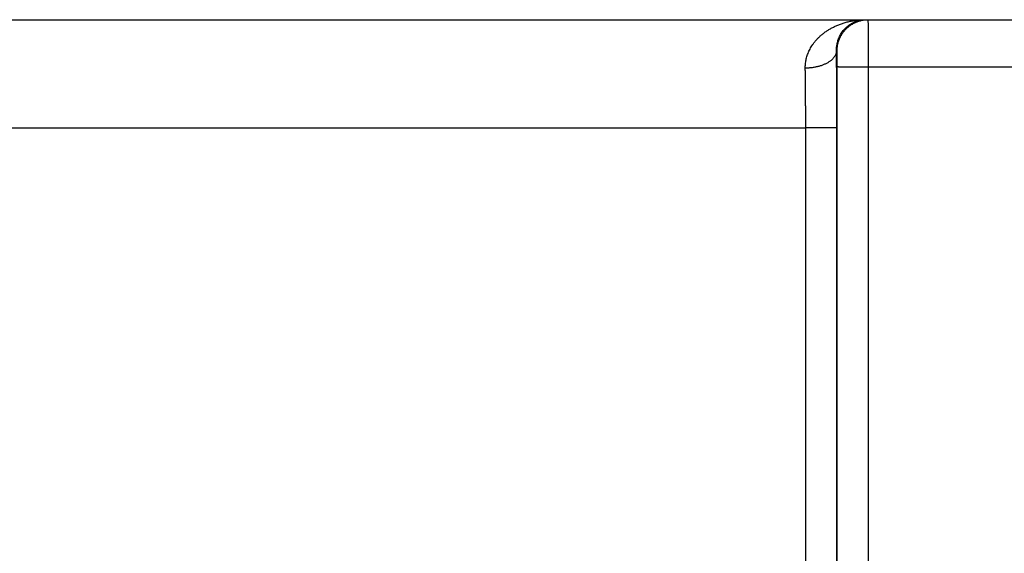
# Model space of a CAD drawing. Header units: inches. Extents: x 0 to 34, y 0 to 22.
# Tile 59 of 152: x 20.781 to 21.412, y 8.832 to 9.174. Entities that reach past the tile are written whole.
import ezdxf

# ---------------------------------------------------------------- set-up
doc = ezdxf.new("R2010")
doc.units = ezdxf.units.IN
doc.header["$LTSCALE"] = 1.87
doc.header["$MEASUREMENT"] = 0
doc.layers.get('0').update_dxf_attribs({"linetype": 'CONTINUOUS'})

msp = doc.modelspace()

# ---------------------------------------------------------------- linework, layer by layer
at = {"color": 7, "linetype": 'CONTINUOUS'}
for p, q in [((16.7548, 9.17443), (24.46884, 9.17443)), ((21.30512, 9.15443), (21.30477, 9.15443)), ((21.30521, 8.569), (21.30529, 9.14434)), ((21.3252, 8.56883), (21.32529, 9.14417)), ((21.32529, 9.14417), (21.57432, 9.14417)), ((20.68456, 9.10504), (21.28504, 9.10504)), ((21.28512, 8.56891), (21.28504, 9.10504)), ((21.30512, 8.56909), (21.30504, 9.10521))]:
    msp.add_line(p, q, dxfattribs=at)
for points, knots in [([(21.28478, 9.14332), (21.28477, 9.14376), (21.28478, 9.14464), (21.28487, 9.14597), (21.28503, 9.14731), (21.28527, 9.14867), (21.28559, 9.15004), (21.286, 9.15143), (21.2865, 9.15282), (21.2871, 9.15423), (21.2878, 9.15564), (21.2886, 9.15706), (21.28952, 9.15848), (21.29055, 9.15989), (21.29171, 9.16128), (21.29299, 9.16266), (21.2944, 9.16401), (21.29594, 9.16533), (21.29762, 9.1666), (21.29943, 9.16781), (21.30138, 9.16895), (21.30345, 9.17002), (21.30564, 9.171), (21.30796, 9.17188), (21.31037, 9.17264), (21.31288, 9.17328), (21.31546, 9.17379), (21.3181, 9.17416), (21.32078, 9.17438), (21.32257, 9.17443), (21.32348, 9.17443)], [0, 0, 0, 0, 0.023892, 0.048044, 0.07256, 0.097538, 0.12307, 0.149244, 0.176142, 0.203837, 0.232408, 0.261944, 0.292521, 0.324205, 0.357071, 0.391191, 0.426615, 0.46338, 0.501538, 0.5411, 0.582046, 0.624368, 0.668013, 0.712892, 0.758907, 0.8059, 0.85368, 0.902064, 0.950893, 1, 1, 1, 1]), ([(21.30477, 9.15443), (21.30476, 9.15481), (21.30477, 9.15558), (21.30484, 9.15676), (21.30498, 9.15796), (21.30521, 9.15919), (21.30552, 9.16045), (21.30593, 9.16173), (21.30643, 9.16302), (21.30705, 9.16431), (21.30779, 9.16559), (21.30864, 9.16685), (21.30963, 9.16808), (21.31074, 9.16925), (21.31198, 9.17035), (21.31334, 9.17136), (21.31483, 9.17225), (21.31642, 9.17302), (21.3181, 9.17364), (21.31985, 9.17409), (21.32165, 9.17437), (21.32287, 9.17443), (21.32348, 9.17443)], [0, 0, 0, 0, 0.037436, 0.075945, 0.115653, 0.15667, 0.199094, 0.242973, 0.28835, 0.335237, 0.38362, 0.433545, 0.484966, 0.537864, 0.592166, 0.647766, 0.704564, 0.762389, 0.821082, 0.880366, 0.940055, 1, 1, 1, 1]), ([(21.30512, 9.15443), (21.30512, 9.1548), (21.30514, 9.15555), (21.30523, 9.15667), (21.30539, 9.15778), (21.30561, 9.15888), (21.30589, 9.15997), (21.30623, 9.16104), (21.30663, 9.16209), (21.30709, 9.16311), (21.3076, 9.16411), (21.30817, 9.16507), (21.3088, 9.16601), (21.30947, 9.16691), (21.3102, 9.16776), (21.31097, 9.16858), (21.31178, 9.16935), (21.31264, 9.17007), (21.31354, 9.17075), (21.31447, 9.17137), (21.31544, 9.17194), (21.31643, 9.17246), (21.31746, 9.17292), (21.31851, 9.17332), (21.31958, 9.17366), (21.32066, 9.17394), (21.32176, 9.17416), (21.32288, 9.17431), (21.32399, 9.17441), (21.32474, 9.17443), (21.32512, 9.17443)], [0, 0, 0, 0, 0.035717, 0.071433, 0.107149, 0.142866, 0.178582, 0.214298, 0.250014, 0.28573, 0.321446, 0.357162, 0.392877, 0.428592, 0.464307, 0.500022, 0.535736, 0.57145, 0.607164, 0.642877, 0.67859, 0.714303, 0.750016, 0.785728, 0.821441, 0.857153, 0.892865, 0.928576, 0.964288, 1, 1, 1, 1]), ([(21.32529, 9.14417), (21.32529, 9.14468), (21.32529, 9.14569), (21.32529, 9.14722), (21.32529, 9.14873), (21.32529, 9.15024), (21.32528, 9.15172), (21.32528, 9.15319), (21.32528, 9.15464), (21.32528, 9.15606), (21.32527, 9.15746), (21.32527, 9.15882), (21.32526, 9.16014), (21.32526, 9.16142), (21.32525, 9.16265), (21.32525, 9.16384), (21.32524, 9.16498), (21.32524, 9.16607), (21.32523, 9.1671), (21.32522, 9.16807), (21.32522, 9.16897), (21.32521, 9.16982), (21.3252, 9.17059), (21.32519, 9.1713), (21.32519, 9.17195), (21.32518, 9.17252), (21.32517, 9.17301), (21.32516, 9.17343), (21.32515, 9.17378), (21.32514, 9.17405), (21.32514, 9.17426), (21.32512, 9.17435), (21.32513, 9.17443), (21.32512, 9.17443)], [0, 0, 0, 0, 0.050477, 0.100839, 0.150955, 0.200694, 0.249927, 0.29854, 0.346429, 0.39347, 0.439518, 0.484437, 0.528126, 0.570484, 0.611387, 0.650712, 0.688362, 0.724251, 0.758282, 0.790346, 0.820356, 0.848252, 0.873976, 0.897468, 0.918668, 0.937512, 0.953943, 0.96792, 0.979409, 0.98838, 0.994809, 0.998679, 1, 1, 1, 1]), ([(21.30477, 9.15443), (21.30477, 9.15422), (21.30474, 9.15381), (21.30463, 9.15319), (21.30446, 9.15258), (21.30422, 9.15197), (21.30393, 9.15137), (21.30358, 9.15078), (21.30317, 9.1502), (21.3027, 9.14964), (21.30218, 9.14909), (21.30161, 9.14855), (21.30098, 9.14804), (21.30031, 9.14754), (21.29958, 9.14707), (21.29881, 9.14662), (21.298, 9.14619), (21.29714, 9.14579), (21.29625, 9.14541), (21.29532, 9.14507), (21.29436, 9.14475), (21.29337, 9.14446), (21.29236, 9.1442), (21.29132, 9.14398), (21.29026, 9.14378), (21.28918, 9.14362), (21.28809, 9.14349), (21.28699, 9.1434), (21.28589, 9.14334), (21.28515, 9.14332), (21.28478, 9.14332)], [0, 0, 0, 0, 0.024935, 0.050105, 0.075671, 0.101784, 0.128576, 0.156166, 0.184649, 0.214104, 0.244589, 0.276145, 0.308797, 0.342555, 0.377413, 0.413354, 0.45035, 0.488363, 0.527344, 0.567238, 0.607982, 0.649507, 0.691738, 0.734595, 0.777995, 0.821851, 0.866073, 0.910567, 0.955241, 1, 1, 1, 1]), ([(21.30504, 9.10521), (21.30504, 9.10637), (21.30504, 9.10868), (21.30503, 9.11215), (21.30503, 9.11561), (21.30502, 9.11905), (21.30501, 9.12248), (21.30499, 9.12588), (21.30498, 9.12925), (21.30496, 9.13259), (21.30494, 9.13588), (21.30492, 9.13912), (21.30489, 9.14231), (21.30487, 9.14544), (21.30484, 9.1485), (21.30481, 9.15149), (21.30478, 9.15346), (21.30477, 9.15443)], [0, 0, 0, 0, 0.070482, 0.140938, 0.21125, 0.281299, 0.350964, 0.420126, 0.488666, 0.556463, 0.623391, 0.689326, 0.754147, 0.817737, 0.879981, 0.940769, 1, 1, 1, 1]), ([(21.30529, 9.14434), (21.30529, 9.14456), (21.30529, 9.14499), (21.30529, 9.14564), (21.30529, 9.14628), (21.30529, 9.14692), (21.30528, 9.14756), (21.30528, 9.14817), (21.30528, 9.14878), (21.30527, 9.14936), (21.30526, 9.14992), (21.30526, 9.15046), (21.30525, 9.15097), (21.30524, 9.15145), (21.30523, 9.15191), (21.30523, 9.15233), (21.30522, 9.15271), (21.30521, 9.15306), (21.3052, 9.15337), (21.30519, 9.15365), (21.30518, 9.15388), (21.30517, 9.15407), (21.30515, 9.15422), (21.30514, 9.15433), (21.30513, 9.15439), (21.30513, 9.15443), (21.30512, 9.15443)], [0, 0, 0, 0, 0.064204, 0.128541, 0.19267, 0.256238, 0.31889, 0.380277, 0.440056, 0.497915, 0.553625, 0.606981, 0.657773, 0.705755, 0.750693, 0.79238, 0.830635, 0.865311, 0.896292, 0.92346, 0.946656, 0.965729, 0.980596, 0.991226, 0.997633, 1, 1, 1, 1]), ([(21.28504, 9.10504), (21.28504, 9.10601), (21.28504, 9.10794), (21.28504, 9.11083), (21.28503, 9.11371), (21.28502, 9.11657), (21.28501, 9.11942), (21.28499, 9.12223), (21.28497, 9.12502), (21.28495, 9.12778), (21.28493, 9.13049), (21.2849, 9.13316), (21.28488, 9.13578), (21.28485, 9.13834), (21.28481, 9.14085), (21.28479, 9.1425), (21.28478, 9.14332)], [0, 0, 0, 0, 0.075706, 0.151268, 0.226555, 0.301439, 0.375789, 0.449475, 0.52237, 0.594343, 0.66527, 0.735028, 0.803498, 0.870563, 0.936104, 1, 1, 1, 1]), ([(21.30529, 9.14434), (21.30531, 9.14433), (21.30536, 9.14433), (21.30547, 9.14432), (21.30565, 9.14431), (21.30588, 9.1443), (21.30617, 9.14429), (21.30652, 9.14428), (21.30693, 9.14427), (21.3074, 9.14427), (21.30792, 9.14426), (21.30849, 9.14425), (21.30912, 9.14424), (21.30979, 9.14423), (21.31052, 9.14423), (21.31129, 9.14422), (21.3121, 9.14421), (21.31295, 9.14421), (21.31384, 9.1442), (21.31477, 9.14419), (21.31572, 9.14419), (21.31671, 9.14419), (21.31772, 9.14418), (21.31876, 9.14418), (21.31982, 9.14417), (21.32089, 9.14417), (21.32198, 9.14417), (21.32308, 9.14417), (21.32418, 9.14417), (21.32492, 9.14417), (21.32529, 9.14417)], [0, 0, 0, 0, 0.002552, 0.008148, 0.016787, 0.028448, 0.043096, 0.060687, 0.081167, 0.104473, 0.130533, 0.159269, 0.19059, 0.224402, 0.2606, 0.299072, 0.339701, 0.382361, 0.426922, 0.473245, 0.521189, 0.570606, 0.621344, 0.673248, 0.726156, 0.779907, 0.834335, 0.889273, 0.944551, 1, 1, 1, 1]), ([(21.30504, 9.10521), (21.30502, 9.10521), (21.30497, 9.1052), (21.30486, 9.10519), (21.30468, 9.10518), (21.30445, 9.10517), (21.30416, 9.10517), (21.30381, 9.10516), (21.3034, 9.10515), (21.30293, 9.10514), (21.30241, 9.10513), (21.30184, 9.10512), (21.30121, 9.10511), (21.30054, 9.10511), (21.29981, 9.1051), (21.29905, 9.10509), (21.29823, 9.10508), (21.29738, 9.10508), (21.29649, 9.10507), (21.29557, 9.10507), (21.29461, 9.10506), (21.29362, 9.10506), (21.29261, 9.10505), (21.29157, 9.10505), (21.29051, 9.10505), (21.28944, 9.10504), (21.28835, 9.10504), (21.28725, 9.10504), (21.28615, 9.10504), (21.28541, 9.10504), (21.28504, 9.10504)], [0, 0, 0, 0, 0.002552, 0.008148, 0.016787, 0.028448, 0.043096, 0.060687, 0.081167, 0.104472, 0.130533, 0.159268, 0.19059, 0.224401, 0.260599, 0.299072, 0.3397, 0.382361, 0.426921, 0.473244, 0.521188, 0.570606, 0.621344, 0.673247, 0.726156, 0.779907, 0.834335, 0.889272, 0.944551, 1, 1, 1, 1])]:
    msp.add_open_spline(points, degree=3, knots=knots, dxfattribs=at)

doc.saveas('drawing.dxf')
